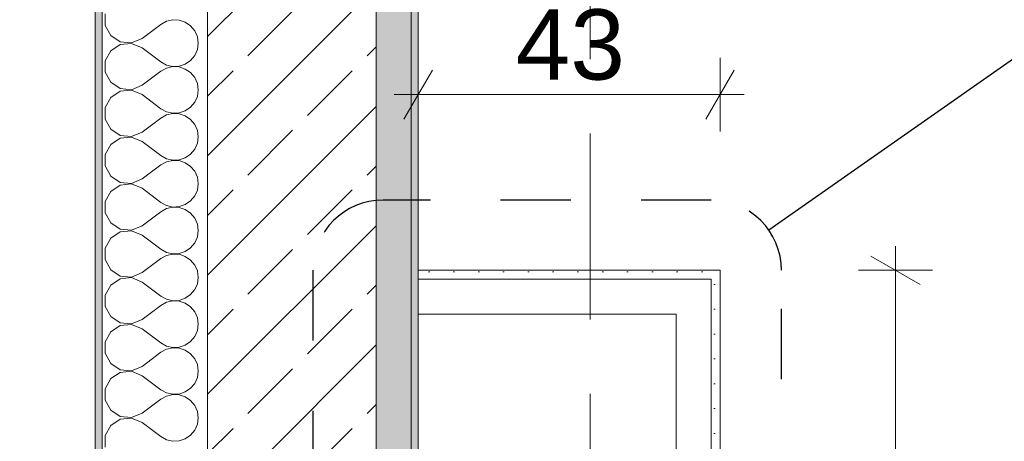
# Model space of a CAD drawing. Header units: metres. Extents: x -4 to 99, y -11 to 17.
# Tile 8 of 256: x -0.283 to 1.12, y 0.767 to 1.367. Entities that reach past the tile are written whole.
import ezdxf

# ---------------------------------------------------------------- set-up
doc = ezdxf.new("R2010")
doc.units = ezdxf.units.M
doc.header["$MEASUREMENT"] = 0
doc.linetypes.add('Punktlinie eng', pattern=[0.0375, 0.0125, -0.025])
doc.linetypes.add('Strichlinie doppelt', pattern=[0.546806, 0.264583, -0.105833, 0.070556, -0.105833])
for name, color, linetype in [('152 - Bemaßung_ Beschriftung.Ausbau', 7, 'Continuous'), ('208 - Marker.Detail', 7, 'Continuous'), ('451 - Universal.Achsen Raster', 7, 'Continuous'), ('603 - Struktur.Bodenplatte_ Decke Roh', 7, 'Continuous'), ('604 - Struktur.Wand Aussen', 7, 'Continuous'), ('650 - Abdeckung.Fußboden Aufbau', 7, 'Continuous'), ('Neubau_606 - Struktur.Wand Innen Ausbau', 7, 'Continuous')]:
    doc.layers.add(name, color=color, linetype=linetype)
doc.styles.add('ERSTELLTER_STIL_2', font='txt')
doc.dimstyles.new('ERSTELLTER_STIL__1', dxfattribs={"dimtxt": 0.1, "dimasz": 0.0532, "dimexe": 0.18, "dimexo": 0.0625, "dimgap": 0, "dimtad": 1, "dimzin": 0, "dimdsep": 46, "dimtxsty": 'ERSTELLTER_STIL_2', "dimblk": 'ARROWHEAD_2', "dimblk1": 'ARROWHEAD_2', "dimblk2": 'ARROWHEAD_2', "dimcen": 0.09, "dimse1": 1, "dimse2": 1, "dimclrd": 7, "dimclre": 7, "dimclrt": 7, "dimazin": 0, "dimtfac": 1, "dimtdec": 4, "dimtmove": 0, "dimatfit": 3, "dimfxl": 1, "dimtolj": 1, "dimtzin": 0, "dimarcsym": 0})
doc.dimstyles.new('ERSTELLTER_STIL__2', dxfattribs={"dimtxt": 0.1, "dimasz": 0.0532, "dimexe": 0.18, "dimexo": 0.0625, "dimgap": 0, "dimtad": 1, "dimtih": 1, "dimtoh": 1, "dimzin": 0, "dimdsep": 46, "dimtxsty": 'ERSTELLTER_STIL_2', "dimblk": 'ARROWHEAD_2', "dimblk1": 'ARROWHEAD_2', "dimblk2": 'ARROWHEAD_2', "dimcen": 0.09, "dimse1": 1, "dimse2": 1, "dimclrd": 7, "dimclre": 7, "dimclrt": 7, "dimazin": 0, "dimtfac": 1, "dimtdec": 4, "dimtmove": 0, "dimatfit": 3, "dimfxl": 1, "dimtolj": 1, "dimtzin": 0, "dimarcsym": 0})
pattern_1 = [(45, (0, 0), (-0.01767767, 0.01767767), [0, -0.025])]

# ---------------------------------------------------------------- blocks, each defined once
blk = doc.blocks.new('*X13')
at = {"layer": '604 - Struktur.Wand Aussen', "color": 7, "linetype": 'Continuous', "lineweight": 5}
for p, q in [((-0.1607, 1.3748), (-0.1607, 1.3585)), ((-0.0736, 1.3645), (-0.0817, 1.36)), ((-0.0647, 1.3665), (-0.0736, 1.3645)), ((-0.0555, 1.3661), (-0.0647, 1.3665)), ((-0.0468, 1.3631), (-0.0555, 1.3661)), ((-0.0392, 1.3579), (-0.0468, 1.3631)), ((-0.1607, 1.3585), (-0.153, 1.3442)), ((-0.1083, 1.34), (-0.0817, 1.36)), ((-0.0333, 1.3509), (-0.0392, 1.3579)), ((-0.0296, 1.3424), (-0.0333, 1.3509)), ((-0.153, 1.3442), (-0.1395, 1.3352)), ((-0.1395, 1.3352), (-0.1233, 1.3337)), ((-0.1233, 1.333), (-0.1395, 1.3314)), ((-0.1233, 1.3337), (-0.1083, 1.34)), ((-0.1083, 1.3267), (-0.1233, 1.333)), ((-0.0283, 1.3333), (-0.0296, 1.3424)), ((-0.0296, 1.3242), (-0.0283, 1.3333)), ((-0.153, 1.3224), (-0.1607, 1.3081)), ((-0.1395, 1.3314), (-0.153, 1.3224)), ((-0.1083, 1.3267), (-0.0817, 1.3067)), ((-0.0333, 1.3158), (-0.0296, 1.3242)), ((-0.1607, 1.3081), (-0.1607, 1.2919)), ((-0.0817, 1.3067), (-0.0736, 1.3022)), ((-0.0468, 1.3035), (-0.0392, 1.3087)), ((-0.0392, 1.3087), (-0.0333, 1.3158)), ((-0.1607, 1.2919), (-0.153, 1.2776)), ((-0.1083, 1.2733), (-0.0817, 1.2933)), ((-0.0736, 1.2978), (-0.0817, 1.2933)), ((-0.0736, 1.3022), (-0.0647, 1.3001)), ((-0.0647, 1.2999), (-0.0736, 1.2978)), ((-0.0647, 1.3001), (-0.0555, 1.3006)), ((-0.0555, 1.2994), (-0.0647, 1.2999)), ((-0.0555, 1.3006), (-0.0468, 1.3035)), ((-0.0468, 1.2965), (-0.0555, 1.2994)), ((-0.0392, 1.2913), (-0.0468, 1.2965)), ((-0.0333, 1.2842), (-0.0392, 1.2913)), ((-0.153, 1.2776), (-0.1395, 1.2686)), ((-0.0296, 1.2758), (-0.0333, 1.2842)), ((-0.1395, 1.2648), (-0.153, 1.2558)), ((-0.1395, 1.2686), (-0.1233, 1.267)), ((-0.1233, 1.2663), (-0.1395, 1.2648)), ((-0.1233, 1.267), (-0.1083, 1.2733)), ((-0.1083, 1.26), (-0.1233, 1.2663)), ((-0.0283, 1.2667), (-0.0296, 1.2758)), ((-0.0296, 1.2576), (-0.0283, 1.2667)), ((-0.153, 1.2558), (-0.1607, 1.2415)), ((-0.1083, 1.26), (-0.0817, 1.24)), ((-0.0392, 1.2421), (-0.0333, 1.2491)), ((-0.0333, 1.2491), (-0.0296, 1.2576)), ((-0.1607, 1.2415), (-0.1607, 1.2252)), ((-0.0817, 1.24), (-0.0736, 1.2355)), ((-0.0736, 1.2355), (-0.0647, 1.2335)), ((-0.0555, 1.2339), (-0.0468, 1.2369)), ((-0.0468, 1.2369), (-0.0392, 1.2421)), ((-0.1607, 1.2252), (-0.153, 1.2109)), ((-0.1083, 1.2067), (-0.0817, 1.2267)), ((-0.0736, 1.2311), (-0.0817, 1.2267)), ((-0.0647, 1.2332), (-0.0736, 1.2311)), ((-0.0647, 1.2335), (-0.0555, 1.2339)), ((-0.0555, 1.2328), (-0.0647, 1.2332)), ((-0.0468, 1.2298), (-0.0555, 1.2328)), ((-0.0392, 1.2246), (-0.0468, 1.2298)), ((-0.0333, 1.2175), (-0.0392, 1.2246)), ((-0.153, 1.2109), (-0.1395, 1.2019)), ((-0.1233, 1.2004), (-0.1083, 1.2067)), ((-0.0296, 1.2091), (-0.0333, 1.2175)), ((-0.0283, 1.2), (-0.0296, 1.2091)), ((-0.1395, 1.1981), (-0.153, 1.1891)), ((-0.1395, 1.2019), (-0.1233, 1.2004)), ((-0.1233, 1.1996), (-0.1395, 1.1981)), ((-0.1083, 1.1933), (-0.1233, 1.1996)), ((-0.1083, 1.1933), (-0.0817, 1.1733)), ((-0.0296, 1.1909), (-0.0283, 1.2)), ((-0.153, 1.1891), (-0.1607, 1.1748)), ((-0.0392, 1.1754), (-0.0333, 1.1825)), ((-0.0333, 1.1825), (-0.0296, 1.1909)), ((-0.1607, 1.1748), (-0.1607, 1.1585)), ((-0.0817, 1.1733), (-0.0736, 1.1689)), ((-0.0736, 1.1645), (-0.0817, 1.16)), ((-0.0736, 1.1689), (-0.0647, 1.1668)), ((-0.0647, 1.1665), (-0.0736, 1.1645)), ((-0.0647, 1.1668), (-0.0555, 1.1672)), ((-0.0555, 1.1661), (-0.0647, 1.1665)), ((-0.0555, 1.1672), (-0.0468, 1.1702)), ((-0.0468, 1.1631), (-0.0555, 1.1661)), ((-0.0468, 1.1702), (-0.0392, 1.1754)), ((-0.1607, 1.1585), (-0.153, 1.1442)), ((-0.1083, 1.14), (-0.0817, 1.16)), ((-0.0392, 1.1579), (-0.0468, 1.1631)), ((-0.0333, 1.1509), (-0.0392, 1.1579)), ((-0.0296, 1.1424), (-0.0333, 1.1509)), ((-0.153, 1.1442), (-0.1395, 1.1352)), ((-0.1233, 1.1337), (-0.1083, 1.14)), ((-0.0283, 1.1333), (-0.0296, 1.1424)), ((-0.153, 1.1224), (-0.1607, 1.1081)), ((-0.1395, 1.1314), (-0.153, 1.1224)), ((-0.1395, 1.1352), (-0.1233, 1.1337)), ((-0.1233, 1.133), (-0.1395, 1.1314)), ((-0.1083, 1.1267), (-0.1233, 1.133)), ((-0.1083, 1.1267), (-0.0817, 1.1067)), ((-0.0333, 1.1158), (-0.0296, 1.1242)), ((-0.0296, 1.1242), (-0.0283, 1.1333)), ((-0.1607, 1.1081), (-0.1607, 1.0919)), ((-0.0468, 1.1035), (-0.0392, 1.1087)), ((-0.0392, 1.1087), (-0.0333, 1.1158)), ((-0.0817, 1.1067), (-0.0736, 1.1022)), ((-0.0736, 1.0978), (-0.0817, 1.0933)), ((-0.0736, 1.1022), (-0.0647, 1.1001)), ((-0.0647, 1.0999), (-0.0736, 1.0978)), ((-0.0647, 1.1001), (-0.0555, 1.1006)), ((-0.0555, 1.0994), (-0.0647, 1.0999)), ((-0.0555, 1.1006), (-0.0468, 1.1035)), ((-0.0468, 1.0965), (-0.0555, 1.0994)), ((-0.0392, 1.0913), (-0.0468, 1.0965)), ((-0.1607, 1.0919), (-0.153, 1.0776)), ((-0.1083, 1.0733), (-0.0817, 1.0933)), ((-0.0333, 1.0842), (-0.0392, 1.0913)), ((-0.0296, 1.0758), (-0.0333, 1.0842)), ((-0.153, 1.0776), (-0.1395, 1.0686)), ((-0.1395, 1.0686), (-0.1233, 1.067)), ((-0.1233, 1.0663), (-0.1395, 1.0648)), ((-0.1233, 1.067), (-0.1083, 1.0733)), ((-0.1083, 1.06), (-0.1233, 1.0663)), ((-0.0283, 1.0667), (-0.0296, 1.0758)), ((-0.0296, 1.0576), (-0.0283, 1.0667)), ((-0.153, 1.0558), (-0.1607, 1.0415)), ((-0.1395, 1.0648), (-0.153, 1.0558)), ((-0.1083, 1.06), (-0.0817, 1.04)), ((-0.0333, 1.0491), (-0.0296, 1.0576)), ((-0.1607, 1.0415), (-0.1607, 1.0252)), ((-0.0817, 1.04), (-0.0736, 1.0355)), ((-0.0468, 1.0369), (-0.0392, 1.0421)), ((-0.0392, 1.0421), (-0.0333, 1.0491)), ((-0.1607, 1.0252), (-0.153, 1.0109)), ((-0.1083, 1.0067), (-0.0817, 1.0267)), ((-0.0736, 1.0311), (-0.0817, 1.0267)), ((-0.0736, 1.0355), (-0.0647, 1.0335)), ((-0.0647, 1.0332), (-0.0736, 1.0311)), ((-0.0647, 1.0335), (-0.0555, 1.0339)), ((-0.0555, 1.0328), (-0.0647, 1.0332)), ((-0.0555, 1.0339), (-0.0468, 1.0369)), ((-0.0468, 1.0298), (-0.0555, 1.0328)), ((-0.0392, 1.0246), (-0.0468, 1.0298)), ((-0.0333, 1.0175), (-0.0392, 1.0246)), ((-0.153, 1.0109), (-0.1395, 1.0019)), ((-0.0296, 1.0091), (-0.0333, 1.0175)), ((-0.1395, 0.9981), (-0.153, 0.9891)), ((-0.1395, 1.0019), (-0.1233, 1.0004)), ((-0.1233, 0.9996), (-0.1395, 0.9981)), ((-0.1233, 1.0004), (-0.1083, 1.0067)), ((-0.1083, 0.9933), (-0.1233, 0.9996)), ((-0.0283, 1), (-0.0296, 1.0091)), ((-0.0296, 0.9909), (-0.0283, 1)), ((-0.153, 0.9891), (-0.1607, 0.9748)), ((-0.1083, 0.9933), (-0.0817, 0.9733)), ((-0.0392, 0.9754), (-0.0333, 0.9825)), ((-0.0333, 0.9825), (-0.0296, 0.9909)), ((-0.1607, 0.9748), (-0.1607, 0.9585)), ((-0.0817, 0.9733), (-0.0736, 0.9689)), ((-0.0736, 0.9689), (-0.0647, 0.9668)), ((-0.0555, 0.9672), (-0.0468, 0.9702)), ((-0.0468, 0.9702), (-0.0392, 0.9754)), ((-0.1607, 0.9585), (-0.153, 0.9442)), ((-0.1083, 0.94), (-0.0817, 0.96)), ((-0.0736, 0.9645), (-0.0817, 0.96)), ((-0.0647, 0.9665), (-0.0736, 0.9645)), ((-0.0647, 0.9668), (-0.0555, 0.9672)), ((-0.0555, 0.9661), (-0.0647, 0.9665)), ((-0.0468, 0.9631), (-0.0555, 0.9661)), ((-0.0392, 0.9579), (-0.0468, 0.9631)), ((-0.0333, 0.9509), (-0.0392, 0.9579)), ((-0.153, 0.9442), (-0.1395, 0.9352)), ((-0.1233, 0.9337), (-0.1083, 0.94)), ((-0.0296, 0.9424), (-0.0333, 0.9509)), ((-0.0283, 0.9333), (-0.0296, 0.9424)), ((-0.1395, 0.9314), (-0.153, 0.9224)), ((-0.1395, 0.9352), (-0.1233, 0.9337)), ((-0.1233, 0.933), (-0.1395, 0.9314)), ((-0.1083, 0.9267), (-0.1233, 0.933)), ((-0.1083, 0.9267), (-0.0817, 0.9067)), ((-0.0296, 0.9242), (-0.0283, 0.9333)), ((-0.153, 0.9224), (-0.1607, 0.9081)), ((-0.0392, 0.9087), (-0.0333, 0.9158)), ((-0.0333, 0.9158), (-0.0296, 0.9242)), ((-0.1607, 0.9081), (-0.1607, 0.8919)), ((-0.0817, 0.9067), (-0.0736, 0.9022)), ((-0.0736, 0.8978), (-0.0817, 0.8933)), ((-0.0736, 0.9022), (-0.0647, 0.9001)), ((-0.0647, 0.8999), (-0.0736, 0.8978)), ((-0.0647, 0.9001), (-0.0555, 0.9006)), ((-0.0555, 0.8994), (-0.0647, 0.8999)), ((-0.0555, 0.9006), (-0.0468, 0.9035)), ((-0.0468, 0.8965), (-0.0555, 0.8994)), ((-0.0468, 0.9035), (-0.0392, 0.9087)), ((-0.1607, 0.8919), (-0.153, 0.8776)), ((-0.1083, 0.8733), (-0.0817, 0.8933)), ((-0.0392, 0.8913), (-0.0468, 0.8965)), ((-0.0333, 0.8842), (-0.0392, 0.8913)), ((-0.0296, 0.8758), (-0.0333, 0.8842)), ((-0.153, 0.8776), (-0.1395, 0.8686)), ((-0.1233, 0.867), (-0.1083, 0.8733)), ((-0.0283, 0.8667), (-0.0296, 0.8758)), ((-0.153, 0.8558), (-0.1607, 0.8415)), ((-0.1395, 0.8648), (-0.153, 0.8558)), ((-0.1395, 0.8686), (-0.1233, 0.867)), ((-0.1233, 0.8663), (-0.1395, 0.8648)), ((-0.1083, 0.86), (-0.1233, 0.8663)), ((-0.1083, 0.86), (-0.0817, 0.84)), ((-0.0333, 0.8491), (-0.0296, 0.8576)), ((-0.0296, 0.8576), (-0.0283, 0.8667)), ((-0.0468, 0.8369), (-0.0392, 0.8421)), ((-0.0392, 0.8421), (-0.0333, 0.8491)), ((-0.1607, 0.8415), (-0.1607, 0.8252)), ((-0.0817, 0.84), (-0.0736, 0.8355)), ((-0.0736, 0.8311), (-0.0817, 0.8267)), ((-0.0736, 0.8355), (-0.0647, 0.8335)), ((-0.0647, 0.8332), (-0.0736, 0.8311)), ((-0.0647, 0.8335), (-0.0555, 0.8339)), ((-0.0555, 0.8328), (-0.0647, 0.8332)), ((-0.0555, 0.8339), (-0.0468, 0.8369)), ((-0.0468, 0.8298), (-0.0555, 0.8328)), ((-0.0392, 0.8246), (-0.0468, 0.8298)), ((-0.1607, 0.8252), (-0.153, 0.8109)), ((-0.1083, 0.8067), (-0.0817, 0.8267)), ((-0.0333, 0.8175), (-0.0392, 0.8246)), ((-0.0296, 0.8091), (-0.0333, 0.8175)), ((-0.153, 0.8109), (-0.1395, 0.8019)), ((-0.1395, 0.8019), (-0.1233, 0.8004)), ((-0.1233, 0.7996), (-0.1395, 0.7981)), ((-0.1233, 0.8004), (-0.1083, 0.8067)), ((-0.1083, 0.7933), (-0.1233, 0.7996)), ((-0.0283, 0.8), (-0.0296, 0.8091)), ((-0.0296, 0.7909), (-0.0283, 0.8)), ((-0.153, 0.7891), (-0.1607, 0.7748)), ((-0.1395, 0.7981), (-0.153, 0.7891)), ((-0.1083, 0.7933), (-0.0817, 0.7733)), ((-0.0333, 0.7825), (-0.0296, 0.7909)), ((-0.1607, 0.7748), (-0.1607, 0.7585)), ((-0.0817, 0.7733), (-0.0736, 0.7689)), ((-0.0468, 0.7702), (-0.0392, 0.7754)), ((-0.0392, 0.7754), (-0.0333, 0.7825)), ((-0.0736, 0.7689), (-0.0647, 0.7668)), ((-0.0647, 0.7668), (-0.0555, 0.7672)), ((-0.0555, 0.7672), (-0.0468, 0.7702))]:
    blk.add_line(p, q, dxfattribs=at)
blk = doc.blocks.new('*D358')
at = {"layer": '152 - Bemaßung_ Beschriftung.Ausbau', "color": 7, "linetype": 'Continuous', "lineweight": 5}
for p, q in [((-1.175, 0.005), (-1.175, 6.105)), ((-1.21, 0.0252), (-1.14, -0.0152)), ((-1.1225, 0.005), (-1.2275, 0.005)), ((-1.175, -0.145), (-1.175, 0.005)), ((-1.21, -0.1248), (-1.14, -0.1652)), ((-1.1225, -0.145), (-1.2275, -0.145)), ((-1.175, -0.1792), (-1.175, -0.145))]:
    blk.add_line(p, q, dxfattribs=at)
at = {"layer": '152 - Bemaßung_ Beschriftung.Ausbau', "color": 7, "lineweight": 5, "insert": (-1.195, -0.317), "char_height": 0.1, "attachment_point": 7, "rotation": 90, "style": 'ERSTELLTER_STIL_2'}
blk.add_mtext('\\A1;{\\pql;\\fArial|b0|i0|c0|p38;15}', dxfattribs=at)
blk = doc.blocks.new('ARROWHEAD_2')
at = {"color": 0, "linetype": 'Continuous', "lineweight": 0}
for p, q in [((-0.378, -0.655), (0.378, 0.655)), ((0, 0), (-1, 0))]:
    blk.add_line(p, q, dxfattribs=at)
blk = doc.blocks.new('*D359')
at = {"layer": '152 - Bemaßung_ Beschriftung.Ausbau', "color": 7, "linetype": 'Continuous', "lineweight": 5}
for p, q in [((-1.21, 6.1252), (-1.14, 6.0848)), ((-1.1225, 6.105), (-1.2275, 6.105)), ((-1.175, 0.005), (-1.175, 6.105)), ((-1.21, 0.0252), (-1.14, -0.0152))]:
    blk.add_line(p, q, dxfattribs=at)
at = {"layer": '152 - Bemaßung_ Beschriftung.Ausbau', "color": 7, "lineweight": 5, "insert": (-1.195, 2.922), "char_height": 0.1, "attachment_point": 7, "rotation": 90, "style": 'ERSTELLTER_STIL_2'}
blk.add_mtext('\\A1;{\\pql;\\fArial|b0|i0|c0|p38;6,10}', dxfattribs=at)
blk = doc.blocks.new('*D366')
at = {"layer": '152 - Bemaßung_ Beschriftung.Ausbau', "color": 7, "linetype": 'Continuous', "lineweight": 5}
for p, q in [((-1.71, 13.4752), (-1.64, 13.4348)), ((-1.6225, 13.455), (-1.7275, 13.455)), ((-1.675, 0.245), (-1.675, 13.455)), ((-1.71, 0.2652), (-1.64, 0.2248)), ((-1.6225, 0.245), (-1.7275, 0.245)), ((-1.675, 0.005), (-1.675, 0.245))]:
    blk.add_line(p, q, dxfattribs=at)
at = {"layer": '152 - Bemaßung_ Beschriftung.Ausbau', "color": 7, "lineweight": 5, "insert": (-1.695, 6.679), "char_height": 0.1, "attachment_point": 7, "rotation": 90, "style": 'ERSTELLTER_STIL_2'}
blk.add_mtext('\\A1;{\\pql;\\fArial|b0|i0|c0|p38;13,21}', dxfattribs=at)
blk = doc.blocks.new('*D373')
at = {"layer": '152 - Bemaßung_ Beschriftung.Ausbau', "color": 7, "linetype": 'Continuous', "lineweight": 5}
for p, q in [((-2.21, 5.2202), (-2.14, 5.1798)), ((-2.1225, 5.2), (-2.2275, 5.2)), ((-2.175, 0.7), (-2.175, 5.2)), ((-2.21, 0.7202), (-2.14, 0.6798)), ((-2.1225, 0.7), (-2.2275, 0.7)), ((-2.175, 0.25), (-2.175, 0.7))]:
    blk.add_line(p, q, dxfattribs=at)
at = {"layer": '152 - Bemaßung_ Beschriftung.Ausbau', "color": 7, "lineweight": 5, "insert": (-2.195, 2.817), "char_height": 0.1, "attachment_point": 7, "rotation": 90, "style": 'ERSTELLTER_STIL_2'}
blk.add_mtext('\\A1;{\\pql;\\fArial|b0|i0|c0|p38;4,50}', dxfattribs=at)
blk = doc.blocks.new('*D382')
at = {"layer": '152 - Bemaßung_ Beschriftung.Ausbau', "color": 7, "linetype": 'Continuous', "lineweight": 5}
for p, q in [((-2.675, 13.845), (-2.675, 13.8792)), ((-2.64, 13.8248), (-2.71, 13.8652)), ((-2.6225, 13.845), (-2.7275, 13.845)), ((-2.675, -0.145), (-2.675, 13.845)), ((-2.71, -0.1248), (-2.64, -0.1652)), ((-2.6225, -0.145), (-2.7275, -0.145)), ((-2.675, -0.1792), (-2.675, -0.145))]:
    blk.add_line(p, q, dxfattribs=at)
at = {"layer": '152 - Bemaßung_ Beschriftung.Ausbau', "color": 7, "lineweight": 5, "insert": (-2.695, 6.679), "char_height": 0.1, "attachment_point": 7, "rotation": 90, "style": 'ERSTELLTER_STIL_2'}
blk.add_mtext('\\A1;{\\pql;\\fArial|b0|i0|c0|p38;13,99}', dxfattribs=at)
blk = doc.blocks.new('*D425')
at = {"layer": '152 - Bemaßung_ Beschriftung.Ausbau', "color": 7, "linetype": 'Continuous', "lineweight": 5}
for p, q in [((7.665, -4.6125), (7.665, -4.5075)), ((0.2952, -4.525), (0.2548, -4.595)), ((7.6852, -4.525), (7.6448, -4.595)), ((0.275, -4.56), (7.665, -4.56))]:
    blk.add_line(p, q, dxfattribs=at)
at = {"layer": '152 - Bemaßung_ Beschriftung.Ausbau', "color": 7, "lineweight": 5, "char_height": 0.1, "attachment_point": 7, "style": 'ERSTELLTER_STIL_2'}
for s, insert in [('\\A1;{\\pql;\\fArial|b0|i0|c0|p38;14\\fArial|b0|i0|c0|p38;\\A1{\\H.66x;\\S5^  ;}}', (7.4429, -4.5411)), ('\\A1;{\\pql;\\fArial|b0|i0|c0|p38;5}', (0.2952, -4.54)), ('\\A1;{\\pql;\\fArial|b0|i0|c0|p38;7,39}', (3.774, -4.54))]:
    blk.add_mtext(s, dxfattribs=dict(at, insert=insert))
blk = doc.blocks.new('*D635')
at = {"layer": '152 - Bemaßung_ Beschriftung.Ausbau', "color": 7, "linetype": 'Continuous', "lineweight": 5}
for p, q in [((0.285, 1.2075), (0.285, 1.3125)), ((0.715, 1.2075), (0.715, 1.3125)), ((0.3052, 1.295), (0.2648, 1.225)), ((0.6948, 1.225), (0.7352, 1.295)), ((0.2508, 1.26), (0.285, 1.26)), ((0.285, 1.26), (0.715, 1.26)), ((0.715, 1.26), (0.7492, 1.26))]:
    blk.add_line(p, q, dxfattribs=at)
at = {"layer": '152 - Bemaßung_ Beschriftung.Ausbau', "color": 7, "lineweight": 5, "insert": (0.4241, 1.28), "char_height": 0.1, "attachment_point": 7, "style": 'ERSTELLTER_STIL_2'}
blk.add_mtext('\\A1;{\\pql;\\fArial|b0|i0|c0|p38;43}', dxfattribs=at)
blk = doc.blocks.new('*D636')
at = {"layer": '152 - Bemaßung_ Beschriftung.Ausbau', "color": 7, "linetype": 'Continuous', "lineweight": 5}
for p, q in [((0.965, 1.01), (0.965, 1.0442)), ((1, 0.9898), (0.93, 1.0302)), ((1.0175, 1.01), (0.9125, 1.01)), ((0.965, 0.255), (0.965, 1.01)), ((0.93, 0.2752), (1, 0.2348)), ((1.0175, 0.255), (0.9125, 0.255)), ((0.965, 0.2208), (0.965, 0.255))]:
    blk.add_line(p, q, dxfattribs=at)
at = {"layer": '152 - Bemaßung_ Beschriftung.Ausbau', "color": 7, "lineweight": 5, "insert": (0.9466, 0.5316), "char_height": 0.1, "attachment_point": 7, "rotation": 90, "style": 'ERSTELLTER_STIL_2'}
blk.add_mtext('\\A1;{\\pql;\\fArial|b0|i0|c0|p38;75\\fArial|b0|i0|c0|p38;\\A1{\\H.66x;\\S5^  ;}}', dxfattribs=at)

msp = doc.modelspace()

# ---------------------------------------------------------------- hatches: boundary and pattern name
at = {"layer": '604 - Struktur.Wand Aussen', "linetype": 'Continuous', "lineweight": 0, "true_color": 0x000000}
h = msp.add_hatch(dxfattribs=at)
h.set_pattern_fill('Verputz_0001', color=18, style=0, pattern_type=2)
h.set_pattern_definition([(0, (0, 0), (0, 0.0866025), [0, -0.05]), (0, (0.025, 0.0433), (0, 0.0866025), [0, -0.05])])
h.paths.add_polyline_path([(-0.165, -0.145), (-0.165, 5.33), (-0.175, 5.33), (-0.175, -0.145)])
h = msp.add_hatch(dxfattribs=at)
h.set_pattern_fill('Beton__Stahlbeton_0001', color=18, style=0, pattern_type=2)
h.set_pattern_definition([(45, (0, 0), (-0.0848528, 0.0848528), []), (45, (-0.04243, 0.04243), (-0.0848528, 0.0848528), [0.09, -0.03])])
h.paths.add_polyline_path([(0.225, 0.245), (0.225, 5.33), (-0.015, 5.33), (-0.015, 0.245)])
at = {"layer": '604 - Struktur.Wand Aussen', "linetype": 'Continuous', "lineweight": 0, "true_color": 0xbebebe}
msp.add_hatch(color=9, dxfattribs=at).paths.add_polyline_path([(0.2738, 0.245), (0.275, 0.2461), (0.275, 5.19), (0.225, 5.19), (0.225, 0.245)])
at = {"layer": '604 - Struktur.Wand Aussen', "linetype": 'Continuous', "lineweight": 0, "true_color": 0x000000}
h = msp.add_hatch(dxfattribs=at)
h.set_pattern_fill('Gips_0001', color=18, style=0, pattern_type=2)
h.set_pattern_definition(pattern_1)
h.paths.add_polyline_path([(0.285, 0.255), (0.285, 5.19), (0.275, 5.19), (0.275, 0.255)])
at = {"layer": 'Neubau_606 - Struktur.Wand Innen Ausbau', "linetype": 'Continuous', "lineweight": 0, "true_color": 0x000000}
h = msp.add_hatch(dxfattribs=at)
h.set_pattern_fill('Gips_0001', color=18, style=0, pattern_type=2)
h.set_pattern_definition(pattern_1)
h.paths.add_polyline_path([(0.7025, 1.01), (0.285, 1.01), (0.285, 0.9975), (0.7025, 0.9975)])
h = msp.add_hatch(dxfattribs=at)
h.set_pattern_fill('Gips_0001', color=18, style=0, pattern_type=2)
h.set_pattern_definition(pattern_1)
h.paths.add_polyline_path([(0.7025, 0.9975), (0.715, 1.01), (0.7025, 1.01)])
h = msp.add_hatch(dxfattribs=at)
h.set_pattern_fill('Gips_0001', color=18, style=0, pattern_type=2)
h.set_pattern_definition(pattern_1)
h.paths.add_polyline_path([(0.7025, 0.9975), (0.715, 0.9975), (0.715, 1.01)])
h = msp.add_hatch(dxfattribs=at)
h.set_pattern_fill('Gips_0001', color=18, style=0, pattern_type=2)
h.set_pattern_definition(pattern_1)
h.paths.add_polyline_path([(0.7025, 0.9975), (0.7025, 0.255), (0.715, 0.255), (0.715, 0.9975)])

# ---------------------------------------------------------------- linework, layer by layer
at = {"layer": '208 - Marker.Detail', "color": 30, "linetype": 'Continuous', "lineweight": 25, "true_color": 0xff6e00}
msp.add_line((1.1776, 1.3421), (0.7845, 1.0673), dxfattribs=at)
at = {"layer": '208 - Marker.Detail', "color": 30, "linetype": 'Punktlinie eng', "lineweight": 25, "true_color": 0xff6e00}
for p, q in [((0.7025, 1.11), (0.235, 1.11)), ((0.135, 1.01), (0.135, 0.255)), ((0.8025, 0.255), (0.8025, 1.01))]:
    msp.add_line(p, q, dxfattribs=at)
for centre, start, end in [((0.235, 1.01), 90, 180), ((0.7025, 1.01), 0, 90)]:
    msp.add_arc(centre, 0.1, start, end, dxfattribs=at)
at = {"layer": '451 - Universal.Achsen Raster', "color": 160, "linetype": 'Strichlinie doppelt', "lineweight": 9, "true_color": 0x3232ff}
msp.add_line((0.53, -10.585), (0.53, 16.355), dxfattribs=at)
at = {"layer": '603 - Struktur.Bodenplatte_ Decke Roh', "color": 7, "linetype": 'Continuous', "lineweight": 18, "flags": 128}
msp.add_lwpolyline([(47.48, 13.695), (14.78, 13.695), (14.78, 13), (14.84, 13), (14.84, 8.585), (13.03, 8.585), (13.03, 8.725), (11.41, 8.725), (11.41, 13), (11.48, 13), (11.48, 13.695), (-0.015, 13.695), (-0.015, 0.005)], dxfattribs=at)
at = {"layer": '604 - Struktur.Wand Aussen', "color": 7, "linetype": 'Continuous', "lineweight": 13}
for p, q in [((-0.165, 5.33), (-0.165, -0.005)), ((0.275, 0.2461), (0.275, 5.19))]:
    msp.add_line(p, q, dxfattribs=at)
at = {"layer": '604 - Struktur.Wand Aussen', "color": 7, "linetype": 'Continuous', "lineweight": 18}
for p, q in [((-0.015, 5.33), (-0.015, 0.245)), ((0.225, 0.245), (0.225, 5.19))]:
    msp.add_line(p, q, dxfattribs=at)
at = {"layer": '604 - Struktur.Wand Aussen', "color": 7, "linetype": 'Continuous', "lineweight": 13, "flags": 128}
for points in [[(-0.175, 5.33), (-0.175, -0.155)], [(0.285, 0.255), (0.285, 5.19)]]:
    msp.add_lwpolyline(points, dxfattribs=at)
at = {"layer": '650 - Abdeckung.Fußboden Aufbau', "color": 7, "linetype": 'Continuous', "lineweight": 13, "flags": 128}
msp.add_lwpolyline([(0.235, 8.51), (0.69, 8.51), (0.69, 8.09), (0.235, 8.09), (0.235, 6.01), (0.69, 6.01), (0.69, 5.19), (0.285, 5.19), (0.285, 0.71), (0.69, 0.71), (0.69, 0.255), (3.97, 0.255), (3.97, 0.71), (4.29, 0.71), (4.29, 0.255), (7.57, 0.255), (7.57, 0.71), (7.665, 0.71), (7.665, 5.19), (7.57, 5.19), (7.57, 6.01), (7.66, 6.01), (7.66, 6.5), (7.81, 6.5)], dxfattribs=at)
at = {"layer": 'Neubau_606 - Struktur.Wand Innen Ausbau', "color": 1, "linetype": 'Continuous', "lineweight": 5}
for p, q in [((0.6525, 0.9975), (0.285, 0.9975)), ((0.7025, 0.9975), (0.6525, 0.9975)), ((0.7025, 0.9975), (0.6525, 0.9975)), ((0.7025, 0.9475), (0.7025, 0.9975)), ((0.7025, 0.255), (0.7025, 0.9475))]:
    msp.add_line(p, q, dxfattribs=at)
at = {"layer": 'Neubau_606 - Struktur.Wand Innen Ausbau', "color": 1, "linetype": 'Continuous', "lineweight": 5, "flags": 128}
for points in [[(0.7025, 1.01), (0.285, 1.01)], [(0.285, 1.01), (0.285, 0.9975)], [(0.715, 1.01), (0.7025, 1.01)], [(0.715, 0.255), (0.715, 1.01)], [(0.285, 0.9975), (0.285, 0.9475)], [(0.285, 0.9475), (0.6525, 0.9475)], [(0.6525, 0.9475), (0.6525, 0.71)]]:
    msp.add_lwpolyline(points, dxfattribs=at)

# ---------------------------------------------------------------- block references
at = {"layer": '604 - Struktur.Wand Aussen', "color": 7, "lineweight": 18}
msp.add_blockref('*X13', (0, 0), dxfattribs=at)

# ---------------------------------------------------------------- dimensions: what is measured, and where the dimension line sits
at = {"layer": '152 - Bemaßung_ Beschriftung.Ausbau', "color": 7, "linetype": 'Continuous', "lineweight": 5}
for base, p1, p2, picture, middle in [((-2.675, 13.845), (-0.165, -0.145), (-0.165, 13.845), '*D382', (-2.745, 6.847)), ((-1.675, 13.455), (0.225, 0.245), (0.225, 13.455), '*D366', (-1.745, 6.847)), ((-1.175, 6.105), (-0.015, 0.005), (0.105, 6.105), '*D359', (-1.245, 3.0519)), ((-1.175, 0.005), (-0.165, -0.145), (-0.015, 0.005), '*D358', (-1.245, -0.2408)), ((-2.175, 5.2), (0.68, 0.7), (0.68, 5.2), '*D373', (-2.245, 2.9468)), ((0.96499, 1.00998), (0.71499, 0.255), (0.71499, 1.00998), '*D636', (0.89499, 0.74286))]:
    dim = msp.add_linear_dim(base=base, p1=p1, p2=p2, angle=90, dimstyle='ERSTELLTER_STIL__1', dxfattribs=at)
    dim.commit()
    dim.dimension.update_dxf_attribs({"geometry": picture, "text_midpoint": middle, "dimtype": 160, "text_rotation": 90})
for base, p1, p2, picture, middle in [((7.665, -4.56), (0.275, 0.245), (7.665, 2.95), '*D425', (3.9039, -4.49)), ((0.715, 1.26), (0.285, 1.01), (0.715, 1.01), '*D635', (0.5003, 1.33))]:
    dim = msp.add_linear_dim(base=base, p1=p1, p2=p2, dimstyle='ERSTELLTER_STIL__2', dxfattribs=at)
    dim.commit()
    dim.dimension.update_dxf_attribs({"geometry": picture, "text_midpoint": middle, "dimtype": 160})

doc.saveas('drawing.dxf')
